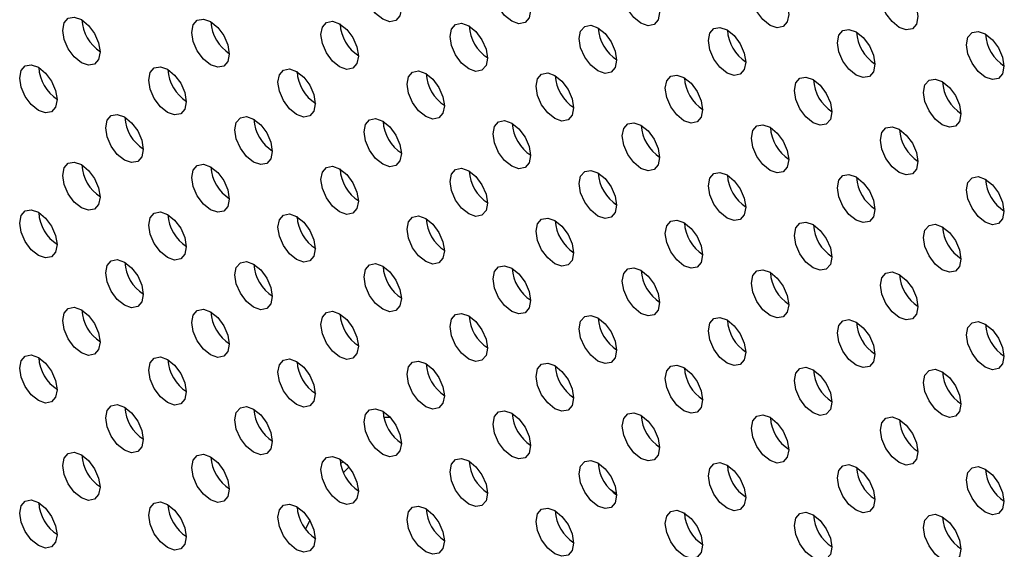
# Model space of a CAD drawing. Header units: millimetres. Extents: x 0 to 844, y -2 to 552.
# Tile 133 of 151: x 645.78 to 650.22, y 463.65 to 466.04. Entities that reach past the tile are written whole.
import ezdxf

# ---------------------------------------------------------------- set-up
doc = ezdxf.new("R2010")
doc.units = ezdxf.units.MM

msp = doc.modelspace()

# ---------------------------------------------------------------- linework, layer by layer
at = {"color": 8, "linetype": 'Continuous', "lineweight": 25}
for p, q in [((647.4518, 464.2457), (647.4251, 464.2447)), ((648.4707, 463.9014), (648.4456, 463.9188))]:
    msp.add_line(p, q, dxfattribs=at)
at = {"color": 7, "linetype": 'Continuous', "lineweight": 25}
for p, q in [((647.229, 464.0394), (647.2402, 464.0461)), ((647.2653, 464.0215), (647.242, 463.9966)), ((647.0898, 463.7806), (647.0699, 463.7437))]:
    msp.add_line(p, q, dxfattribs=at)
at = {"color": 7, "linetype": 'Continuous', "lineweight": 25, "flags": 128}
for points in [[(647.3342, 466.1848), (647.3406, 466.2183), (647.3589, 466.2393), (647.3862, 466.2447), (647.4184, 466.2335), (647.4506, 466.2075), (647.4779, 466.1706), (647.4962, 466.1285), (647.5026, 466.0876), (647.4962, 466.0541), (647.4779, 466.0331), (647.4506, 466.0278), (647.4184, 466.039), (647.3862, 466.065), (647.3589, 466.1019), (647.3406, 466.1439), (647.3342, 466.1848)], [(647.9161, 466.1756), (647.9225, 466.2091), (647.9407, 466.2301), (647.968, 466.2354), (648.0002, 466.2242), (648.0325, 466.1982), (648.0598, 466.1614), (648.078, 466.1193), (648.0844, 466.0784), (648.078, 466.0449), (648.0598, 466.0239), (648.0325, 466.0186), (648.0002, 466.0298), (647.968, 466.0558), (647.9407, 466.0926), (647.9225, 466.1347), (647.9161, 466.1756)], [(648.498, 466.1663), (648.5044, 466.1998), (648.5226, 466.2208), (648.5499, 466.2261), (648.5821, 466.2149), (648.6144, 466.1889), (648.6417, 466.1521), (648.6599, 466.11), (648.6663, 466.0691), (648.6599, 466.0356), (648.6417, 466.0146), (648.6144, 466.0093), (648.5821, 466.0205), (648.5499, 466.0465), (648.5226, 466.0833), (648.5044, 466.1254), (648.498, 466.1663)], [(649.0798, 466.1571), (649.0862, 466.1906), (649.1045, 466.2116), (649.1318, 466.2169), (649.164, 466.2057), (649.1962, 466.1797), (649.2235, 466.1429), (649.2418, 466.1008), (649.2482, 466.0599), (649.2418, 466.0264), (649.2235, 466.0054), (649.1962, 466.0001), (649.164, 466.0113), (649.1318, 466.0373), (649.1045, 466.0741), (649.0862, 466.1162), (649.0798, 466.1571)], [(649.6617, 466.1478), (649.6681, 466.1813), (649.6864, 466.2023), (649.7137, 466.2076), (649.7459, 466.1964), (649.7781, 466.1704), (649.8054, 466.1336), (649.8237, 466.0915), (649.8301, 466.0506), (649.8237, 466.0171), (649.8054, 465.9961), (649.7781, 465.9908), (649.7459, 466.002), (649.7137, 466.028), (649.6864, 466.0648), (649.6681, 466.1069), (649.6617, 466.1478)], [(645.9765, 465.9887), (645.9829, 466.0222), (646.0011, 466.0432), (646.0284, 466.0485), (646.0607, 466.0373), (646.0929, 466.0113), (646.1202, 465.9744), (646.1384, 465.9324), (646.1448, 465.8915), (646.1384, 465.858), (646.1202, 465.8369), (646.0929, 465.8316), (646.0607, 465.8428), (646.0284, 465.8688), (646.0011, 465.9057), (645.9829, 465.9478), (645.9765, 465.9887)], [(646.5584, 465.9794), (646.5648, 466.0129), (646.583, 466.0339), (646.6103, 466.0392), (646.6425, 466.028), (646.6748, 466.002), (646.7021, 465.9652), (646.7203, 465.9231), (646.7267, 465.8822), (646.7203, 465.8487), (646.7021, 465.8277), (646.6748, 465.8224), (646.6425, 465.8336), (646.6103, 465.8596), (646.583, 465.8964), (646.5648, 465.9385), (646.5584, 465.9794)], [(647.1402, 465.9702), (647.1466, 466.0037), (647.1649, 466.0247), (647.1922, 466.03), (647.2244, 466.0188), (647.2566, 465.9928), (647.2839, 465.9559), (647.3022, 465.9139), (647.3086, 465.873), (647.3022, 465.8394), (647.2839, 465.8184), (647.2566, 465.8131), (647.2244, 465.8243), (647.1922, 465.8503), (647.1649, 465.8872), (647.1466, 465.9293), (647.1402, 465.9702)], [(647.7221, 465.9609), (647.7285, 465.9944), (647.7468, 466.0154), (647.7741, 466.0207), (647.8063, 466.0095), (647.8385, 465.9835), (647.8658, 465.9467), (647.8841, 465.9046), (647.8905, 465.8637), (647.8841, 465.8302), (647.8658, 465.8092), (647.8385, 465.8039), (647.8063, 465.8151), (647.7741, 465.8411), (647.7468, 465.8779), (647.7285, 465.92), (647.7221, 465.9609)], [(648.304, 465.9516), (648.3104, 465.9852), (648.3286, 466.0062), (648.3559, 466.0115), (648.3882, 466.0003), (648.4204, 465.9743), (648.4477, 465.9374), (648.4659, 465.8953), (648.4724, 465.8544), (648.4659, 465.8209), (648.4477, 465.7999), (648.4204, 465.7946), (648.3882, 465.8058), (648.3559, 465.8318), (648.3286, 465.8687), (648.3104, 465.9107), (648.304, 465.9516)], [(648.8859, 465.9424), (648.8923, 465.9759), (648.9105, 465.9969), (648.9378, 466.0022), (648.9701, 465.991), (649.0023, 465.965), (649.0296, 465.9282), (649.0478, 465.8861), (649.0542, 465.8452), (649.0478, 465.8117), (649.0296, 465.7907), (649.0023, 465.7854), (648.9701, 465.7966), (648.9378, 465.8226), (648.9105, 465.8594), (648.8923, 465.9015), (648.8859, 465.9424)], [(649.4677, 465.9331), (649.4741, 465.9666), (649.4924, 465.9876), (649.5197, 465.993), (649.5519, 465.9818), (649.5841, 465.9558), (649.6115, 465.9189), (649.6297, 465.8768), (649.6361, 465.8359), (649.6297, 465.8024), (649.6115, 465.7814), (649.5841, 465.7761), (649.5519, 465.7873), (649.5197, 465.8133), (649.4924, 465.8502), (649.4741, 465.8922), (649.4677, 465.9331)], [(650.0496, 465.9239), (650.056, 465.9574), (650.0743, 465.9784), (650.1016, 465.9837), (650.1338, 465.9725), (650.166, 465.9465), (650.1933, 465.9097), (650.2116, 465.8676), (650.218, 465.8267), (650.2116, 465.7932), (650.1933, 465.7722), (650.166, 465.7669), (650.1338, 465.7781), (650.1016, 465.8041), (650.0743, 465.8409), (650.056, 465.883), (650.0496, 465.9239)], [(645.7825, 465.774), (645.7889, 465.8075), (645.8072, 465.8285), (645.8345, 465.8338), (645.8667, 465.8226), (645.8989, 465.7966), (645.9262, 465.7597), (645.9445, 465.7177), (645.9509, 465.6768), (645.9445, 465.6433), (645.9262, 465.6223), (645.8989, 465.6169), (645.8667, 465.6281), (645.8345, 465.6541), (645.8072, 465.691), (645.7889, 465.7331), (645.7825, 465.774)], [(646.3644, 465.7647), (646.3708, 465.7982), (646.389, 465.8192), (646.4164, 465.8245), (646.4486, 465.8133), (646.4808, 465.7873), (646.5081, 465.7505), (646.5264, 465.7084), (646.5328, 465.6675), (646.5264, 465.634), (646.5081, 465.613), (646.4808, 465.6077), (646.4486, 465.6189), (646.4164, 465.6449), (646.389, 465.6817), (646.3708, 465.7238), (646.3644, 465.7647)], [(646.9463, 465.7555), (646.9527, 465.789), (646.9709, 465.81), (646.9982, 465.8153), (647.0305, 465.8041), (647.0627, 465.7781), (647.09, 465.7412), (647.1082, 465.6992), (647.1147, 465.6583), (647.1082, 465.6248), (647.09, 465.6037), (647.0627, 465.5984), (647.0305, 465.6096), (646.9982, 465.6356), (646.9709, 465.6725), (646.9527, 465.7146), (646.9463, 465.7555)], [(647.5281, 465.7462), (647.5345, 465.7797), (647.5528, 465.8007), (647.5801, 465.806), (647.6123, 465.7948), (647.6445, 465.7688), (647.6719, 465.732), (647.6901, 465.6899), (647.6965, 465.649), (647.6901, 465.6155), (647.6719, 465.5945), (647.6445, 465.5892), (647.6123, 465.6004), (647.5801, 465.6264), (647.5528, 465.6632), (647.5345, 465.7053), (647.5281, 465.7462)], [(648.11, 465.737), (648.1164, 465.7705), (648.1347, 465.7915), (648.162, 465.7968), (648.1942, 465.7856), (648.2264, 465.7596), (648.2538, 465.7227), (648.272, 465.6807), (648.2784, 465.6397), (648.272, 465.6062), (648.2538, 465.5852), (648.2264, 465.5799), (648.1942, 465.5911), (648.162, 465.6171), (648.1347, 465.654), (648.1164, 465.696), (648.11, 465.737)], [(648.6919, 465.7277), (648.6983, 465.7612), (648.7166, 465.7822), (648.7439, 465.7875), (648.7761, 465.7763), (648.8083, 465.7503), (648.8356, 465.7135), (648.8539, 465.6714), (648.8603, 465.6305), (648.8539, 465.597), (648.8356, 465.576), (648.8083, 465.5707), (648.7761, 465.5819), (648.7439, 465.6079), (648.7166, 465.6447), (648.6983, 465.6868), (648.6919, 465.7277)], [(649.2738, 465.7184), (649.2802, 465.752), (649.2984, 465.773), (649.3258, 465.7783), (649.358, 465.7671), (649.3902, 465.7411), (649.4175, 465.7042), (649.4358, 465.6621), (649.4422, 465.6212), (649.4358, 465.5877), (649.4175, 465.5667), (649.3902, 465.5614), (649.358, 465.5726), (649.3258, 465.5986), (649.2984, 465.6355), (649.2802, 465.6775), (649.2738, 465.7184)], [(649.8557, 465.7092), (649.8621, 465.7427), (649.8803, 465.7637), (649.9076, 465.769), (649.9398, 465.7578), (649.9721, 465.7318), (649.9994, 465.695), (650.0176, 465.6529), (650.024, 465.612), (650.0176, 465.5785), (649.9994, 465.5575), (649.9721, 465.5522), (649.9398, 465.5634), (649.9076, 465.5894), (649.8803, 465.6262), (649.8621, 465.6683), (649.8557, 465.7092)], [(646.1704, 465.55), (646.1768, 465.5835), (646.1951, 465.6045), (646.2224, 465.6098), (646.2546, 465.5986), (646.2868, 465.5726), (646.3142, 465.5358), (646.3324, 465.4937), (646.3388, 465.4528), (646.3324, 465.4193), (646.3142, 465.3983), (646.2868, 465.393), (646.2546, 465.4042), (646.2224, 465.4302), (646.1951, 465.467), (646.1768, 465.5091), (646.1704, 465.55)], [(646.7523, 465.5408), (646.7587, 465.5743), (646.777, 465.5953), (646.8043, 465.6006), (646.8365, 465.5894), (646.8687, 465.5634), (646.896, 465.5266), (646.9143, 465.4845), (646.9207, 465.4436), (646.9143, 465.4101), (646.896, 465.3891), (646.8687, 465.3838), (646.8365, 465.395), (646.8043, 465.421), (646.777, 465.4578), (646.7587, 465.4999), (646.7523, 465.5408)], [(647.3342, 465.5315), (647.3406, 465.565), (647.3589, 465.586), (647.3862, 465.5913), (647.4184, 465.5801), (647.4506, 465.5541), (647.4779, 465.5173), (647.4962, 465.4752), (647.5026, 465.4343), (647.4962, 465.4008), (647.4779, 465.3798), (647.4506, 465.3745), (647.4184, 465.3857), (647.3862, 465.4117), (647.3589, 465.4485), (647.3406, 465.4906), (647.3342, 465.5315)], [(647.9161, 465.5223), (647.9225, 465.5558), (647.9407, 465.5768), (647.968, 465.5821), (648.0002, 465.5709), (648.0325, 465.5449), (648.0598, 465.508), (648.078, 465.466), (648.0844, 465.4251), (648.078, 465.3916), (648.0598, 465.3706), (648.0325, 465.3653), (648.0002, 465.3765), (647.968, 465.4025), (647.9407, 465.4393), (647.9225, 465.4814), (647.9161, 465.5223)], [(648.498, 465.513), (648.5044, 465.5465), (648.5226, 465.5675), (648.5499, 465.5728), (648.5821, 465.5616), (648.6144, 465.5356), (648.6417, 465.4988), (648.6599, 465.4567), (648.6663, 465.4158), (648.6599, 465.3823), (648.6417, 465.3613), (648.6144, 465.356), (648.5821, 465.3672), (648.5499, 465.3932), (648.5226, 465.43), (648.5044, 465.4721), (648.498, 465.513)], [(649.0798, 465.5038), (649.0862, 465.5373), (649.1045, 465.5583), (649.1318, 465.5636), (649.164, 465.5524), (649.1962, 465.5264), (649.2235, 465.4895), (649.2418, 465.4475), (649.2482, 465.4066), (649.2418, 465.3731), (649.2235, 465.3521), (649.1962, 465.3467), (649.164, 465.3579), (649.1318, 465.3839), (649.1045, 465.4208), (649.0862, 465.4629), (649.0798, 465.5038)], [(649.6617, 465.4945), (649.6681, 465.528), (649.6864, 465.549), (649.7137, 465.5543), (649.7459, 465.5431), (649.7781, 465.5171), (649.8054, 465.4803), (649.8237, 465.4382), (649.8301, 465.3973), (649.8237, 465.3638), (649.8054, 465.3428), (649.7781, 465.3375), (649.7459, 465.3487), (649.7137, 465.3747), (649.6864, 465.4115), (649.6681, 465.4536), (649.6617, 465.4945)], [(645.9765, 465.3353), (645.9829, 465.3689), (646.0011, 465.3899), (646.0284, 465.3952), (646.0607, 465.384), (646.0929, 465.358), (646.1202, 465.3211), (646.1384, 465.279), (646.1448, 465.2381), (646.1384, 465.2046), (646.1202, 465.1836), (646.0929, 465.1783), (646.0607, 465.1895), (646.0284, 465.2155), (646.0011, 465.2524), (645.9829, 465.2944), (645.9765, 465.3353)], [(646.5584, 465.3261), (646.5648, 465.3596), (646.583, 465.3806), (646.6103, 465.3859), (646.6425, 465.3747), (646.6748, 465.3487), (646.7021, 465.3119), (646.7203, 465.2698), (646.7267, 465.2289), (646.7203, 465.1954), (646.7021, 465.1744), (646.6748, 465.1691), (646.6425, 465.1803), (646.6103, 465.2063), (646.583, 465.2431), (646.5648, 465.2852), (646.5584, 465.3261)], [(647.1402, 465.3168), (647.1466, 465.3503), (647.1649, 465.3713), (647.1922, 465.3767), (647.2244, 465.3655), (647.2566, 465.3395), (647.2839, 465.3026), (647.3022, 465.2605), (647.3086, 465.2196), (647.3022, 465.1861), (647.2839, 465.1651), (647.2566, 465.1598), (647.2244, 465.171), (647.1922, 465.197), (647.1649, 465.2339), (647.1466, 465.2759), (647.1402, 465.3168)], [(647.7221, 465.3076), (647.7285, 465.3411), (647.7468, 465.3621), (647.7741, 465.3674), (647.8063, 465.3562), (647.8385, 465.3302), (647.8658, 465.2934), (647.8841, 465.2513), (647.8905, 465.2104), (647.8841, 465.1769), (647.8658, 465.1559), (647.8385, 465.1506), (647.8063, 465.1618), (647.7741, 465.1878), (647.7468, 465.2246), (647.7285, 465.2667), (647.7221, 465.3076)], [(648.304, 465.2983), (648.3104, 465.3318), (648.3286, 465.3528), (648.3559, 465.3582), (648.3882, 465.347), (648.4204, 465.321), (648.4477, 465.2841), (648.4659, 465.242), (648.4724, 465.2011), (648.4659, 465.1676), (648.4477, 465.1466), (648.4204, 465.1413), (648.3882, 465.1525), (648.3559, 465.1785), (648.3286, 465.2154), (648.3104, 465.2574), (648.304, 465.2983)], [(648.8859, 465.2891), (648.8923, 465.3226), (648.9105, 465.3436), (648.9378, 465.3489), (648.9701, 465.3377), (649.0023, 465.3117), (649.0296, 465.2748), (649.0478, 465.2328), (649.0542, 465.1919), (649.0478, 465.1584), (649.0296, 465.1374), (649.0023, 465.1321), (648.9701, 465.1433), (648.9378, 465.1693), (648.9105, 465.2061), (648.8923, 465.2482), (648.8859, 465.2891)], [(649.4677, 465.2798), (649.4741, 465.3133), (649.4924, 465.3343), (649.5197, 465.3396), (649.5519, 465.3284), (649.5841, 465.3024), (649.6115, 465.2656), (649.6297, 465.2235), (649.6361, 465.1826), (649.6297, 465.1491), (649.6115, 465.1281), (649.5841, 465.1228), (649.5519, 465.134), (649.5197, 465.16), (649.4924, 465.1968), (649.4741, 465.2389), (649.4677, 465.2798)], [(650.0496, 465.2706), (650.056, 465.3041), (650.0743, 465.3251), (650.1016, 465.3304), (650.1338, 465.3192), (650.166, 465.2932), (650.1933, 465.2563), (650.2116, 465.2143), (650.218, 465.1734), (650.2116, 465.1399), (650.1933, 465.1189), (650.166, 465.1135), (650.1338, 465.1247), (650.1016, 465.1507), (650.0743, 465.1876), (650.056, 465.2297), (650.0496, 465.2706)], [(645.7825, 465.1207), (645.7889, 465.1542), (645.8072, 465.1752), (645.8345, 465.1805), (645.8667, 465.1693), (645.8989, 465.1433), (645.9262, 465.1064), (645.9445, 465.0644), (645.9509, 465.0235), (645.9445, 464.9899), (645.9262, 464.9689), (645.8989, 464.9636), (645.8667, 464.9748), (645.8345, 465.0008), (645.8072, 465.0377), (645.7889, 465.0798), (645.7825, 465.1207)], [(646.3644, 465.1114), (646.3708, 465.1449), (646.389, 465.1659), (646.4164, 465.1712), (646.4486, 465.16), (646.4808, 465.134), (646.5081, 465.0972), (646.5264, 465.0551), (646.5328, 465.0142), (646.5264, 464.9807), (646.5081, 464.9597), (646.4808, 464.9544), (646.4486, 464.9656), (646.4164, 464.9916), (646.389, 465.0284), (646.3708, 465.0705), (646.3644, 465.1114)], [(646.9463, 465.1021), (646.9527, 465.1357), (646.9709, 465.1567), (646.9982, 465.162), (647.0305, 465.1508), (647.0627, 465.1248), (647.09, 465.0879), (647.1082, 465.0458), (647.1147, 465.0049), (647.1082, 464.9714), (647.09, 464.9504), (647.0627, 464.9451), (647.0305, 464.9563), (646.9982, 464.9823), (646.9709, 465.0192), (646.9527, 465.0612), (646.9463, 465.1021)], [(647.5281, 465.0929), (647.5345, 465.1264), (647.5528, 465.1474), (647.5801, 465.1527), (647.6123, 465.1415), (647.6445, 465.1155), (647.6719, 465.0787), (647.6901, 465.0366), (647.6965, 464.9957), (647.6901, 464.9622), (647.6719, 464.9412), (647.6445, 464.9359), (647.6123, 464.9471), (647.5801, 464.9731), (647.5528, 465.0099), (647.5345, 465.052), (647.5281, 465.0929)], [(648.11, 465.0836), (648.1164, 465.1171), (648.1347, 465.1381), (648.162, 465.1435), (648.1942, 465.1323), (648.2264, 465.1063), (648.2538, 465.0694), (648.272, 465.0273), (648.2784, 464.9864), (648.272, 464.9529), (648.2538, 464.9319), (648.2264, 464.9266), (648.1942, 464.9378), (648.162, 464.9638), (648.1347, 465.0007), (648.1164, 465.0427), (648.11, 465.0836)], [(648.6919, 465.0744), (648.6983, 465.1079), (648.7166, 465.1289), (648.7439, 465.1342), (648.7761, 465.123), (648.8083, 465.097), (648.8356, 465.0602), (648.8539, 465.0181), (648.8603, 464.9772), (648.8539, 464.9437), (648.8356, 464.9227), (648.8083, 464.9174), (648.7761, 464.9286), (648.7439, 464.9546), (648.7166, 464.9914), (648.6983, 465.0335), (648.6919, 465.0744)], [(649.2738, 465.0651), (649.2802, 465.0986), (649.2984, 465.1196), (649.3258, 465.1249), (649.358, 465.1137), (649.3902, 465.0877), (649.4175, 465.0509), (649.4358, 465.0088), (649.4422, 464.9679), (649.4358, 464.9344), (649.4175, 464.9134), (649.3902, 464.9081), (649.358, 464.9193), (649.3258, 464.9453), (649.2984, 464.9822), (649.2802, 465.0242), (649.2738, 465.0651)], [(649.8557, 465.0559), (649.8621, 465.0894), (649.8803, 465.1104), (649.9076, 465.1157), (649.9398, 465.1045), (649.9721, 465.0785), (649.9994, 465.0417), (650.0176, 464.9996), (650.024, 464.9587), (650.0176, 464.9252), (649.9994, 464.9042), (649.9721, 464.8989), (649.9398, 464.9101), (649.9076, 464.9361), (649.8803, 464.9729), (649.8621, 465.015), (649.8557, 465.0559)], [(646.1704, 464.8967), (646.1768, 464.9302), (646.1951, 464.9512), (646.2224, 464.9565), (646.2546, 464.9453), (646.2868, 464.9193), (646.3142, 464.8825), (646.3324, 464.8404), (646.3388, 464.7995), (646.3324, 464.766), (646.3142, 464.745), (646.2868, 464.7397), (646.2546, 464.7509), (646.2224, 464.7769), (646.1951, 464.8137), (646.1768, 464.8558), (646.1704, 464.8967)], [(646.7523, 464.8875), (646.7587, 464.921), (646.777, 464.942), (646.8043, 464.9473), (646.8365, 464.9361), (646.8687, 464.9101), (646.896, 464.8732), (646.9143, 464.8312), (646.9207, 464.7903), (646.9143, 464.7568), (646.896, 464.7358), (646.8687, 464.7304), (646.8365, 464.7416), (646.8043, 464.7676), (646.777, 464.8045), (646.7587, 464.8466), (646.7523, 464.8875)], [(647.3342, 464.8782), (647.3406, 464.9117), (647.3589, 464.9327), (647.3862, 464.938), (647.4184, 464.9268), (647.4506, 464.9008), (647.4779, 464.864), (647.4962, 464.8219), (647.5026, 464.781), (647.4962, 464.7475), (647.4779, 464.7265), (647.4506, 464.7212), (647.4184, 464.7324), (647.3862, 464.7584), (647.3589, 464.7952), (647.3406, 464.8373), (647.3342, 464.8782)], [(647.9161, 464.869), (647.9225, 464.9025), (647.9407, 464.9235), (647.968, 464.9288), (648.0002, 464.9176), (648.0325, 464.8916), (648.0598, 464.8547), (648.078, 464.8127), (648.0844, 464.7718), (648.078, 464.7383), (648.0598, 464.7172), (648.0325, 464.7119), (648.0002, 464.7231), (647.968, 464.7491), (647.9407, 464.786), (647.9225, 464.8281), (647.9161, 464.869)], [(648.498, 464.8597), (648.5044, 464.8932), (648.5226, 464.9142), (648.5499, 464.9195), (648.5821, 464.9083), (648.6144, 464.8823), (648.6417, 464.8455), (648.6599, 464.8034), (648.6663, 464.7625), (648.6599, 464.729), (648.6417, 464.708), (648.6144, 464.7027), (648.5821, 464.7139), (648.5499, 464.7399), (648.5226, 464.7767), (648.5044, 464.8188), (648.498, 464.8597)], [(649.0798, 464.8505), (649.0862, 464.884), (649.1045, 464.905), (649.1318, 464.9103), (649.164, 464.8991), (649.1962, 464.8731), (649.2235, 464.8362), (649.2418, 464.7942), (649.2482, 464.7532), (649.2418, 464.7197), (649.2235, 464.6987), (649.1962, 464.6934), (649.164, 464.7046), (649.1318, 464.7306), (649.1045, 464.7675), (649.0862, 464.8095), (649.0798, 464.8505)], [(649.6617, 464.8412), (649.6681, 464.8747), (649.6864, 464.8957), (649.7137, 464.901), (649.7459, 464.8898), (649.7781, 464.8638), (649.8054, 464.827), (649.8237, 464.7849), (649.8301, 464.744), (649.8237, 464.7105), (649.8054, 464.6895), (649.7781, 464.6842), (649.7459, 464.6954), (649.7137, 464.7214), (649.6864, 464.7582), (649.6681, 464.8003), (649.6617, 464.8412)], [(645.9765, 464.682), (645.9829, 464.7155), (646.0011, 464.7365), (646.0284, 464.7419), (646.0607, 464.7307), (646.0929, 464.7047), (646.1202, 464.6678), (646.1384, 464.6257), (646.1448, 464.5848), (646.1384, 464.5513), (646.1202, 464.5303), (646.0929, 464.525), (646.0607, 464.5362), (646.0284, 464.5622), (646.0011, 464.5991), (645.9829, 464.6411), (645.9765, 464.682)], [(646.5584, 464.6728), (646.5648, 464.7063), (646.583, 464.7273), (646.6103, 464.7326), (646.6425, 464.7214), (646.6748, 464.6954), (646.7021, 464.6585), (646.7203, 464.6165), (646.7267, 464.5756), (646.7203, 464.5421), (646.7021, 464.5211), (646.6748, 464.5158), (646.6425, 464.527), (646.6103, 464.553), (646.583, 464.5898), (646.5648, 464.6319), (646.5584, 464.6728)], [(647.1402, 464.6635), (647.1466, 464.697), (647.1649, 464.718), (647.1922, 464.7233), (647.2244, 464.7121), (647.2566, 464.6861), (647.2839, 464.6493), (647.3022, 464.6072), (647.3086, 464.5663), (647.3022, 464.5328), (647.2839, 464.5118), (647.2566, 464.5065), (647.2244, 464.5177), (647.1922, 464.5437), (647.1649, 464.5805), (647.1466, 464.6226), (647.1402, 464.6635)], [(647.7221, 464.6543), (647.7285, 464.6878), (647.7468, 464.7088), (647.7741, 464.7141), (647.8063, 464.7029), (647.8385, 464.6769), (647.8658, 464.64), (647.8841, 464.598), (647.8905, 464.5571), (647.8841, 464.5236), (647.8658, 464.5026), (647.8385, 464.4972), (647.8063, 464.5084), (647.7741, 464.5344), (647.7468, 464.5713), (647.7285, 464.6134), (647.7221, 464.6543)], [(648.304, 464.645), (648.3104, 464.6785), (648.3286, 464.6995), (648.3559, 464.7048), (648.3882, 464.6936), (648.4204, 464.6676), (648.4477, 464.6308), (648.4659, 464.5887), (648.4724, 464.5478), (648.4659, 464.5143), (648.4477, 464.4933), (648.4204, 464.488), (648.3882, 464.4992), (648.3559, 464.5252), (648.3286, 464.562), (648.3104, 464.6041), (648.304, 464.645)], [(648.8859, 464.6358), (648.8923, 464.6693), (648.9105, 464.6903), (648.9378, 464.6956), (648.9701, 464.6844), (649.0023, 464.6584), (649.0296, 464.6215), (649.0478, 464.5795), (649.0542, 464.5386), (649.0478, 464.505), (649.0296, 464.484), (649.0023, 464.4787), (648.9701, 464.4899), (648.9378, 464.5159), (648.9105, 464.5528), (648.8923, 464.5949), (648.8859, 464.6358)], [(649.4677, 464.6265), (649.4741, 464.66), (649.4924, 464.681), (649.5197, 464.6863), (649.5519, 464.6751), (649.5841, 464.6491), (649.6115, 464.6123), (649.6297, 464.5702), (649.6361, 464.5293), (649.6297, 464.4958), (649.6115, 464.4748), (649.5841, 464.4695), (649.5519, 464.4807), (649.5197, 464.5067), (649.4924, 464.5435), (649.4741, 464.5856), (649.4677, 464.6265)], [(650.0496, 464.6172), (650.056, 464.6508), (650.0743, 464.6718), (650.1016, 464.6771), (650.1338, 464.6659), (650.166, 464.6399), (650.1933, 464.603), (650.2116, 464.5609), (650.218, 464.52), (650.2116, 464.4865), (650.1933, 464.4655), (650.166, 464.4602), (650.1338, 464.4714), (650.1016, 464.4974), (650.0743, 464.5343), (650.056, 464.5763), (650.0496, 464.6172)], [(645.7825, 464.4673), (645.7889, 464.5008), (645.8072, 464.5218), (645.8345, 464.5272), (645.8667, 464.516), (645.8989, 464.49), (645.9262, 464.4531), (645.9445, 464.411), (645.9509, 464.3701), (645.9445, 464.3366), (645.9262, 464.3156), (645.8989, 464.3103), (645.8667, 464.3215), (645.8345, 464.3475), (645.8072, 464.3844), (645.7889, 464.4264), (645.7825, 464.4673)], [(646.3644, 464.4581), (646.3708, 464.4916), (646.389, 464.5126), (646.4164, 464.5179), (646.4486, 464.5067), (646.4808, 464.4807), (646.5081, 464.4439), (646.5264, 464.4018), (646.5328, 464.3609), (646.5264, 464.3274), (646.5081, 464.3064), (646.4808, 464.3011), (646.4486, 464.3123), (646.4164, 464.3383), (646.389, 464.3751), (646.3708, 464.4172), (646.3644, 464.4581)], [(646.9463, 464.4488), (646.9527, 464.4823), (646.9709, 464.5033), (646.9982, 464.5086), (647.0305, 464.4974), (647.0627, 464.4715), (647.09, 464.4346), (647.1082, 464.3925), (647.1147, 464.3516), (647.1082, 464.3181), (647.09, 464.2971), (647.0627, 464.2918), (647.0305, 464.303), (646.9982, 464.329), (646.9709, 464.3659), (646.9527, 464.4079), (646.9463, 464.4488)], [(647.5281, 464.4396), (647.5345, 464.4731), (647.5528, 464.4941), (647.5801, 464.4994), (647.6123, 464.4882), (647.6445, 464.4622), (647.6719, 464.4254), (647.6901, 464.3833), (647.6965, 464.3424), (647.6901, 464.3089), (647.6719, 464.2879), (647.6445, 464.2826), (647.6123, 464.2938), (647.5801, 464.3198), (647.5528, 464.3566), (647.5345, 464.3987), (647.5281, 464.4396)], [(648.11, 464.4303), (648.1164, 464.4638), (648.1347, 464.4848), (648.162, 464.4901), (648.1942, 464.4789), (648.2264, 464.4529), (648.2538, 464.4161), (648.272, 464.374), (648.2784, 464.3331), (648.272, 464.2996), (648.2538, 464.2786), (648.2264, 464.2733), (648.1942, 464.2845), (648.162, 464.3105), (648.1347, 464.3473), (648.1164, 464.3894), (648.11, 464.4303)], [(648.6919, 464.4211), (648.6983, 464.4546), (648.7166, 464.4756), (648.7439, 464.4809), (648.7761, 464.4697), (648.8083, 464.4437), (648.8356, 464.4069), (648.8539, 464.3648), (648.8603, 464.3239), (648.8539, 464.2904), (648.8356, 464.2694), (648.8083, 464.2641), (648.7761, 464.2753), (648.7439, 464.3013), (648.7166, 464.3381), (648.6983, 464.3802), (648.6919, 464.4211)], [(649.2738, 464.4118), (649.2802, 464.4453), (649.2984, 464.4663), (649.3258, 464.4716), (649.358, 464.4604), (649.3902, 464.4344), (649.4175, 464.3976), (649.4358, 464.3555), (649.4422, 464.3146), (649.4358, 464.2811), (649.4175, 464.2601), (649.3902, 464.2548), (649.358, 464.266), (649.3258, 464.292), (649.2984, 464.3288), (649.2802, 464.3709), (649.2738, 464.4118)], [(649.8557, 464.4026), (649.8621, 464.4361), (649.8803, 464.4571), (649.9076, 464.4624), (649.9398, 464.4512), (649.9721, 464.4252), (649.9994, 464.3883), (650.0176, 464.3463), (650.024, 464.3054), (650.0176, 464.2719), (649.9994, 464.2509), (649.9721, 464.2456), (649.9398, 464.2567), (649.9076, 464.2827), (649.8803, 464.3196), (649.8621, 464.3617), (649.8557, 464.4026)], [(646.1704, 464.2434), (646.1768, 464.2769), (646.1951, 464.2979), (646.2224, 464.3032), (646.2546, 464.292), (646.2868, 464.266), (646.3142, 464.2292), (646.3324, 464.1871), (646.3388, 464.1462), (646.3324, 464.1127), (646.3142, 464.0917), (646.2868, 464.0864), (646.2546, 464.0976), (646.2224, 464.1236), (646.1951, 464.1604), (646.1768, 464.2025), (646.1704, 464.2434)], [(646.7523, 464.2342), (646.7587, 464.2677), (646.777, 464.2887), (646.8043, 464.294), (646.8365, 464.2828), (646.8687, 464.2568), (646.896, 464.2199), (646.9143, 464.1779), (646.9207, 464.137), (646.9143, 464.1034), (646.896, 464.0824), (646.8687, 464.0771), (646.8365, 464.0883), (646.8043, 464.1143), (646.777, 464.1512), (646.7587, 464.1932), (646.7523, 464.2342)], [(647.3342, 464.2249), (647.3406, 464.2584), (647.3589, 464.2794), (647.3862, 464.2847), (647.4184, 464.2735), (647.4506, 464.2475), (647.4779, 464.2107), (647.4962, 464.1686), (647.5026, 464.1277), (647.4962, 464.0942), (647.4779, 464.0732), (647.4506, 464.0679), (647.4184, 464.0791), (647.3862, 464.1051), (647.3589, 464.1419), (647.3406, 464.184), (647.3342, 464.2249)], [(647.9161, 464.2156), (647.9225, 464.2491), (647.9407, 464.2702), (647.968, 464.2755), (648.0002, 464.2643), (648.0325, 464.2383), (648.0598, 464.2014), (648.078, 464.1593), (648.0844, 464.1184), (648.078, 464.0849), (648.0598, 464.0639), (648.0325, 464.0586), (648.0002, 464.0698), (647.968, 464.0958), (647.9407, 464.1327), (647.9225, 464.1747), (647.9161, 464.2156)], [(648.498, 464.2064), (648.5044, 464.2399), (648.5226, 464.2609), (648.5499, 464.2662), (648.5821, 464.255), (648.6144, 464.229), (648.6417, 464.1922), (648.6599, 464.1501), (648.6663, 464.1092), (648.6599, 464.0757), (648.6417, 464.0547), (648.6144, 464.0494), (648.5821, 464.0606), (648.5499, 464.0866), (648.5226, 464.1234), (648.5044, 464.1655), (648.498, 464.2064)], [(649.0798, 464.1971), (649.0862, 464.2306), (649.1045, 464.2516), (649.1318, 464.257), (649.164, 464.2458), (649.1962, 464.2198), (649.2235, 464.1829), (649.2418, 464.1408), (649.2482, 464.0999), (649.2418, 464.0664), (649.2235, 464.0454), (649.1962, 464.0401), (649.164, 464.0513), (649.1318, 464.0773), (649.1045, 464.1142), (649.0862, 464.1562), (649.0798, 464.1971)], [(649.6617, 464.1879), (649.6681, 464.2214), (649.6864, 464.2424), (649.7137, 464.2477), (649.7459, 464.2365), (649.7781, 464.2105), (649.8054, 464.1737), (649.8237, 464.1316), (649.8301, 464.0907), (649.8237, 464.0572), (649.8054, 464.0362), (649.7781, 464.0309), (649.7459, 464.0421), (649.7137, 464.0681), (649.6864, 464.1049), (649.6681, 464.147), (649.6617, 464.1879)], [(645.9765, 464.0287), (645.9829, 464.0622), (646.0011, 464.0832), (646.0284, 464.0885), (646.0607, 464.0773), (646.0929, 464.0513), (646.1202, 464.0145), (646.1384, 463.9724), (646.1448, 463.9315), (646.1384, 463.898), (646.1202, 463.877), (646.0929, 463.8717), (646.0607, 463.8829), (646.0284, 463.9089), (646.0011, 463.9457), (645.9829, 463.9878), (645.9765, 464.0287)], [(646.5584, 464.0195), (646.5648, 464.053), (646.583, 464.074), (646.6103, 464.0793), (646.6425, 464.0681), (646.6748, 464.0421), (646.7021, 464.0052), (646.7203, 463.9632), (646.7267, 463.9223), (646.7203, 463.8888), (646.7021, 463.8677), (646.6748, 463.8624), (646.6425, 463.8736), (646.6103, 463.8996), (646.583, 463.9365), (646.5648, 463.9786), (646.5584, 464.0195)], [(647.1402, 464.0102), (647.1466, 464.0437), (647.1649, 464.0647), (647.1922, 464.07), (647.2244, 464.0588), (647.2566, 464.0328), (647.2839, 463.996), (647.3022, 463.9539), (647.3086, 463.913), (647.3022, 463.8795), (647.2839, 463.8585), (647.2566, 463.8532), (647.2244, 463.8644), (647.1922, 463.8904), (647.1649, 463.9272), (647.1466, 463.9693), (647.1402, 464.0102)], [(647.7221, 464.0009), (647.7285, 464.0345), (647.7468, 464.0555), (647.7741, 464.0608), (647.8063, 464.0496), (647.8385, 464.0236), (647.8658, 463.9867), (647.8841, 463.9447), (647.8905, 463.9037), (647.8841, 463.8702), (647.8658, 463.8492), (647.8385, 463.8439), (647.8063, 463.8551), (647.7741, 463.8811), (647.7468, 463.918), (647.7285, 463.96), (647.7221, 464.0009)], [(648.304, 463.9917), (648.3104, 464.0252), (648.3286, 464.0462), (648.3559, 464.0515), (648.3882, 464.0403), (648.4204, 464.0143), (648.4477, 463.9775), (648.4659, 463.9354), (648.4724, 463.8945), (648.4659, 463.861), (648.4477, 463.84), (648.4204, 463.8347), (648.3882, 463.8459), (648.3559, 463.8719), (648.3286, 463.9087), (648.3104, 463.9508), (648.304, 463.9917)], [(648.8859, 463.9824), (648.8923, 464.0159), (648.9105, 464.037), (648.9378, 464.0423), (648.9701, 464.0311), (649.0023, 464.0051), (649.0296, 463.9682), (649.0478, 463.9261), (649.0542, 463.8852), (649.0478, 463.8517), (649.0296, 463.8307), (649.0023, 463.8254), (648.9701, 463.8366), (648.9378, 463.8626), (648.9105, 463.8995), (648.8923, 463.9415), (648.8859, 463.9824)], [(649.4677, 463.9732), (649.4741, 464.0067), (649.4924, 464.0277), (649.5197, 464.033), (649.5519, 464.0218), (649.5841, 463.9958), (649.6115, 463.959), (649.6297, 463.9169), (649.6361, 463.876), (649.6297, 463.8425), (649.6115, 463.8215), (649.5841, 463.8162), (649.5519, 463.8274), (649.5197, 463.8534), (649.4924, 463.8902), (649.4741, 463.9323), (649.4677, 463.9732)], [(650.0496, 463.9639), (650.056, 463.9974), (650.0743, 464.0184), (650.1016, 464.0238), (650.1338, 464.0126), (650.166, 463.9866), (650.1933, 463.9497), (650.2116, 463.9076), (650.218, 463.8667), (650.2116, 463.8332), (650.1933, 463.8122), (650.166, 463.8069), (650.1338, 463.8181), (650.1016, 463.8441), (650.0743, 463.881), (650.056, 463.923), (650.0496, 463.9639)], [(645.7825, 463.814), (645.7889, 463.8475), (645.8072, 463.8685), (645.8345, 463.8738), (645.8667, 463.8626), (645.8989, 463.8366), (645.9262, 463.7998), (645.9445, 463.7577), (645.9509, 463.7168), (645.9445, 463.6833), (645.9262, 463.6623), (645.8989, 463.657), (645.8667, 463.6682), (645.8345, 463.6942), (645.8072, 463.731), (645.7889, 463.7731), (645.7825, 463.814)], [(646.3644, 463.8048), (646.3708, 463.8383), (646.389, 463.8593), (646.4164, 463.8646), (646.4486, 463.8534), (646.4808, 463.8274), (646.5081, 463.7906), (646.5264, 463.7485), (646.5328, 463.7076), (646.5264, 463.6741), (646.5081, 463.6531), (646.4808, 463.6478), (646.4486, 463.659), (646.4164, 463.685), (646.389, 463.7218), (646.3708, 463.7639), (646.3644, 463.8048)], [(646.9463, 463.7955), (646.9527, 463.829), (646.9709, 463.85), (646.9982, 463.8553), (647.0305, 463.8441), (647.0627, 463.8181), (647.09, 463.7813), (647.1082, 463.7392), (647.1147, 463.6983), (647.1082, 463.6648), (647.09, 463.6438), (647.0627, 463.6385), (647.0305, 463.6497), (646.9982, 463.6757), (646.9709, 463.7125), (646.9527, 463.7546), (646.9463, 463.7955)], [(647.5281, 463.7863), (647.5345, 463.8198), (647.5528, 463.8408), (647.5801, 463.8461), (647.6123, 463.8349), (647.6445, 463.8089), (647.6719, 463.772), (647.6901, 463.73), (647.6965, 463.6891), (647.6901, 463.6556), (647.6719, 463.6346), (647.6445, 463.6293), (647.6123, 463.6405), (647.5801, 463.6664), (647.5528, 463.7033), (647.5345, 463.7454), (647.5281, 463.7863)], [(648.11, 463.777), (648.1164, 463.8105), (648.1347, 463.8315), (648.162, 463.8368), (648.1942, 463.8256), (648.2264, 463.7996), (648.2538, 463.7628), (648.272, 463.7207), (648.2784, 463.6798), (648.272, 463.6463), (648.2538, 463.6253), (648.2264, 463.62), (648.1942, 463.6312), (648.162, 463.6572), (648.1347, 463.694), (648.1164, 463.7361), (648.11, 463.777)], [(648.6919, 463.7678), (648.6983, 463.8013), (648.7166, 463.8223), (648.7439, 463.8276), (648.7761, 463.8164), (648.8083, 463.7904), (648.8356, 463.7535), (648.8539, 463.7115), (648.8603, 463.6706), (648.8539, 463.6371), (648.8356, 463.6161), (648.8083, 463.6107), (648.7761, 463.6219), (648.7439, 463.6479), (648.7166, 463.6848), (648.6983, 463.7269), (648.6919, 463.7678)], [(649.2738, 463.7585), (649.2802, 463.792), (649.2984, 463.813), (649.3258, 463.8183), (649.358, 463.8071), (649.3902, 463.7811), (649.4175, 463.7443), (649.4358, 463.7022), (649.4422, 463.6613), (649.4358, 463.6278), (649.4175, 463.6068), (649.3902, 463.6015), (649.358, 463.6127), (649.3258, 463.6387), (649.2984, 463.6755), (649.2802, 463.7176), (649.2738, 463.7585)], [(649.8557, 463.7493), (649.8621, 463.7828), (649.8803, 463.8038), (649.9076, 463.8091), (649.9398, 463.7979), (649.9721, 463.7719), (649.9994, 463.735), (650.0176, 463.693), (650.024, 463.6521), (650.0176, 463.6185), (649.9994, 463.5975), (649.9721, 463.5922), (649.9398, 463.6034), (649.9076, 463.6294), (649.8803, 463.6663), (649.8621, 463.7084), (649.8557, 463.7493)]]:
    msp.add_lwpolyline(points, dxfattribs=at)
at = {"color": 7, "linetype": 'Continuous', "lineweight": 25}
for centre, start, end in [((646.2455, 466.0469), 183.3007, 237.3533), ((646.8274, 466.0376), 183.3013, 237.3528), ((647.4092, 466.0283), 183.3011, 237.3525), ((647.9911, 466.0191), 183.3007, 237.3533), ((648.573, 466.0098), 183.3018, 237.3523), ((649.1549, 466.0006), 183.3013, 237.3528), ((649.7367, 465.9913), 183.3013, 237.3528), ((650.3186, 465.9821), 183.3013, 237.3528), ((646.0515, 465.8322), 183.3007, 237.3533), ((646.6334, 465.8229), 183.3013, 237.3528), ((647.2153, 465.8137), 183.3013, 237.3528), ((647.7971, 465.8044), 183.3013, 237.3528), ((648.379, 465.7951), 183.3013, 237.3528), ((648.9609, 465.7859), 183.3018, 237.3523), ((649.5428, 465.7766), 183.3007, 237.3533), ((650.1247, 465.7674), 183.3018, 237.3523), ((646.4394, 465.6082), 183.3007, 237.3533), ((647.0213, 465.599), 183.3013, 237.3528), ((647.6032, 465.5897), 183.3006, 237.3531), ((648.1851, 465.5805), 183.3013, 237.3528), ((648.7669, 465.5712), 183.3013, 237.3528), ((649.3488, 465.562), 183.3013, 237.3528), ((649.9307, 465.5527), 183.3007, 237.3533), ((646.2455, 465.3935), 183.3007, 237.3533), ((646.8274, 465.3843), 183.3013, 237.3528), ((647.4092, 465.375), 183.3006, 237.3531), ((647.9911, 465.3658), 183.3007, 237.3533), ((648.573, 465.3565), 183.3018, 237.3523), ((649.1549, 465.3473), 183.3013, 237.3528), ((649.7367, 465.338), 183.3013, 237.3528), ((650.3186, 465.3288), 183.3013, 237.3528), ((646.0515, 465.1788), 183.3007, 237.3533), ((646.6334, 465.1696), 183.3013, 237.3528), ((647.2153, 465.1603), 183.3013, 237.3528), ((647.7971, 465.1511), 183.3007, 237.3533), ((648.379, 465.1418), 183.3013, 237.3528), ((648.9609, 465.1326), 183.3018, 237.3523), ((649.5428, 465.1233), 183.3007, 237.3533), ((650.1247, 465.1141), 183.3018, 237.3523), ((646.4394, 464.9549), 183.3007, 237.3533), ((647.0213, 464.9457), 183.3013, 237.3528), ((647.6032, 464.9364), 183.3006, 237.3531), ((648.1851, 464.9272), 183.3007, 237.3533), ((648.7669, 464.9179), 183.3013, 237.3528), ((649.3488, 464.9086), 183.3013, 237.3528), ((649.9307, 464.8994), 183.3007, 237.3533), ((646.2455, 464.7402), 183.3007, 237.3533), ((646.8274, 464.731), 183.3013, 237.3528), ((647.4092, 464.7217), 183.3006, 237.3531), ((647.9911, 464.7125), 183.3007, 237.3533), ((648.573, 464.7032), 183.3013, 237.3528), ((649.1549, 464.694), 183.3013, 237.3528), ((649.7367, 464.6847), 183.3013, 237.3528), ((650.3186, 464.6754), 183.3013, 237.3528), ((646.0515, 464.5255), 183.3007, 237.3533), ((646.6334, 464.5163), 183.3013, 237.3528), ((647.2153, 464.507), 183.3013, 237.3528), ((647.7971, 464.4978), 183.3007, 237.3533), ((648.379, 464.4885), 183.3013, 237.3528), ((648.9609, 464.4793), 183.3013, 237.3528), ((649.5428, 464.47), 183.3007, 237.3533), ((650.1247, 464.4608), 183.3018, 237.3523), ((646.4394, 464.3016), 183.3007, 237.3533), ((647.0213, 464.2923), 183.3013, 237.3528), ((647.6032, 464.2831), 183.3006, 237.3531), ((648.1851, 464.2738), 183.3007, 237.3533), ((648.7669, 464.2646), 183.3013, 237.3528), ((649.3488, 464.2553), 183.3007, 237.3533), ((649.9307, 464.2461), 183.3007, 237.3533), ((646.2455, 464.0869), 183.3007, 237.3533), ((646.8274, 464.0777), 183.3013, 237.3528), ((647.4092, 464.0684), 183.3006, 237.3531), ((647.9911, 464.0591), 183.3007, 237.3533), ((648.573, 464.0499), 183.3013, 237.3528), ((649.1549, 464.0406), 183.3013, 237.3528), ((649.7367, 464.0314), 183.3007, 237.3533), ((650.3186, 464.0221), 183.3013, 237.3528), ((646.0515, 463.8722), 183.3007, 237.3533), ((646.6334, 463.863), 183.3013, 237.3528), ((647.2153, 463.8537), 183.3013, 237.3528), ((647.7971, 463.8445), 183.3007, 237.3533), ((648.379, 463.8352), 183.3013, 237.3528), ((648.9609, 463.826), 183.3013, 237.3528), ((649.5428, 463.8167), 183.3007, 237.3533), ((650.1246, 463.8074), 183.3013, 237.3528)]:
    msp.add_arc(centre, 0.1834, start, end, dxfattribs=at)

doc.saveas('drawing.dxf')
